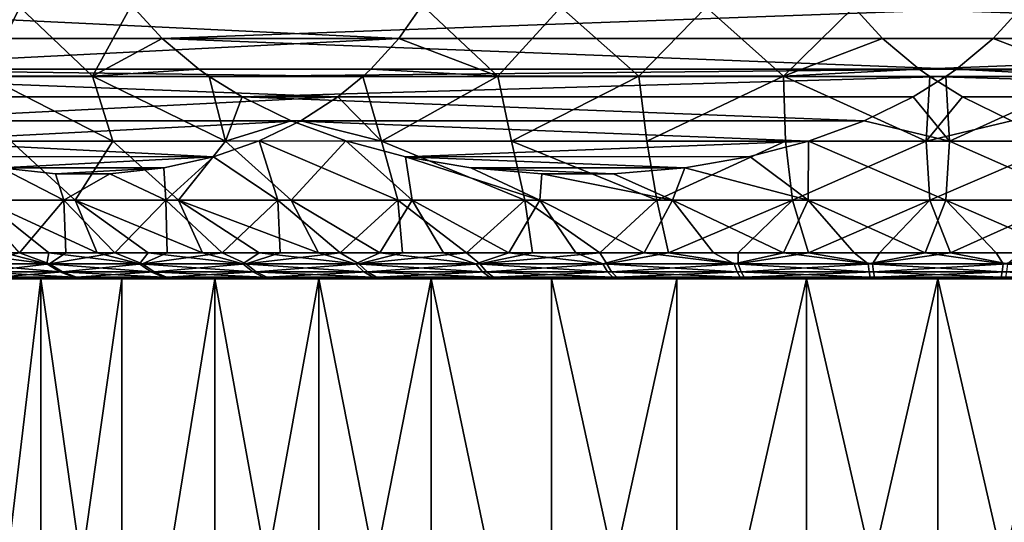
# Model space of a CAD drawing. Header units: metres. Extents: x -150 to 310, y -128 to 84.
# Tile 94 of 256: x -85.32 to -75.86, y 33.76 to 38.59. Entities that reach past the tile are written whole.
import ezdxf

# ---------------------------------------------------------------- set-up
doc = ezdxf.new("R2010")
doc.units = ezdxf.units.M
doc.layers.add('solid_26009703_SW0001', color=7, linetype='CONTINUOUS')

msp = doc.modelspace()

# ---------------------------------------------------------------- linework, layer by layer
at = {"layer": 'solid_26009703_SW0001'}
for points in [[(-81.679962, 38.406052, -11.600301), (-87.968262, 38.707207, -5.688996), (-81.457497, 38.728016, -11.809426)], [(-81.679962, 38.406052, -11.600301), (-87.759056, 38.406948, -5.885658), (-87.968262, 38.707207, -5.688996)], [(-85.650322, 38.044098, 8.600533), (-85.323387, 38.707348, 9.275915), (-86.305542, 38.707348, 8.230797)], [(-85.650322, 38.044098, 8.600533), (-84.625504, 38.044098, 9.574645), (-85.323387, 38.707348, 9.275915)], [(-84.625504, 38.044098, 9.574645), (-84.248535, 38.728046, 10.198026), (-85.323387, 38.707348, 9.275915)], [(-84.625504, 38.044098, 9.574645), (-83.956207, 38.406086, 10.286118), (-84.248535, 38.728046, 10.198026)], [(-75.692688, 38.707207, 12.776302), (-84.248535, 38.728046, 10.198026), (-83.956207, 38.406086, 10.286118)], [(-75.967575, 38.406971, 12.693464), (-75.692688, 38.707207, 12.776302), (-83.956207, 38.406086, 10.286118)], [(-80.72953, 38.044098, -11.824072), (-81.679962, 38.406052, -11.600301), (-81.457497, 38.728016, -11.809426)], [(-80.72953, 38.044098, -11.824072), (-81.457497, 38.728016, -11.809426), (-80.122719, 38.707348, -12.278869)], [(-79.373932, 38.044098, -12.224487), (-80.72953, 38.044098, -11.824072), (-80.122719, 38.707348, -12.278869)], [(-79.373932, 38.044098, -12.224487), (-80.122719, 38.707348, -12.278869), (-78.727852, 38.707348, -12.6068)], [(-77.981926, 38.044098, -12.470023), (-79.373932, 38.044098, -12.224487), (-78.727852, 38.707348, -12.6068)], [(-77.981926, 38.044098, -12.470023), (-78.727852, 38.707348, -12.6068), (-77.307312, 38.707207, -12.776301)], [(-77.981926, 38.044098, -12.470023), (-77.307312, 38.707207, -12.776301), (-77.032425, 38.406971, -12.693464)], [(-77.307312, 38.707207, -12.776301), (-68.751465, 38.728046, -10.198026), (-69.043793, 38.406086, -10.286118)], [(-77.032425, 38.406971, -12.693464), (-77.307312, 38.707207, -12.776301), (-69.043793, 38.406086, -10.286118)], [(-75.018074, 38.044098, 12.470023), (-75.692688, 38.707207, 12.776302), (-75.967575, 38.406971, 12.693464)], [(-81.679962, 38.406052, -11.600301), (-87.489548, 38.112785, -6.139007), (-87.759056, 38.406948, -5.885658)], [(-81.949722, 38.111835, -11.34671), (-87.489548, 38.112785, -6.139007), (-81.679962, 38.406052, -11.600301)], [(-84.625504, 38.044098, 9.574645), (-83.601715, 38.111866, 10.392942), (-83.956207, 38.406086, 10.286118)], [(-76.321724, 38.112812, 12.586742), (-75.967575, 38.406971, 12.693464), (-83.956207, 38.406086, 10.286118)], [(-76.321724, 38.112812, 12.586742), (-83.956207, 38.406086, 10.286118), (-83.601715, 38.111866, 10.392942)], [(-80.72953, 38.044098, -11.824072), (-81.949722, 38.111835, -11.34671), (-81.679962, 38.406052, -11.600301)], [(-76.678276, 38.112812, -12.586742), (-77.981926, 38.044098, -12.470023), (-77.032425, 38.406971, -12.693464)], [(-76.678276, 38.112812, -12.586742), (-77.032425, 38.406971, -12.693464), (-69.043793, 38.406086, -10.286118)], [(-76.678276, 38.112812, -12.586742), (-69.043793, 38.406086, -10.286118), (-69.398285, 38.111866, -10.392942)], [(-76.321724, 38.112812, 12.586742), (-75.018074, 38.044098, 12.470023), (-75.967575, 38.406971, 12.693464)], [(-82.025368, 38.041786, -11.275604), (-87.412903, 38.041771, -6.211057), (-87.489548, 38.112785, -6.139007)], [(-82.025368, 38.041786, -11.275604), (-87.489548, 38.112785, -6.139007), (-81.949722, 38.111835, -11.34671)], [(-84.428436, 37.421936, 9.301876), (-84.625504, 38.044098, 9.574645), (-85.650322, 38.044098, 8.600533)], [(-85.411324, 37.421936, 8.365009), (-84.428436, 37.421936, 9.301876), (-85.650322, 38.044098, 8.600533)], [(-84.625504, 38.044098, 9.574645), (-83.502274, 38.041786, 10.422909), (-83.601715, 38.111866, 10.392942)], [(-83.347702, 37.421936, 10.123935), (-83.502274, 38.041786, 10.422909), (-84.625504, 38.044098, 9.574645)], [(-84.428436, 37.421936, 9.301876), (-83.347702, 37.421936, 10.123935), (-84.625504, 38.044098, 9.574645)], [(-76.321724, 38.112812, 12.586742), (-83.601715, 38.111866, 10.392942), (-83.502274, 38.041786, 10.422909)], [(-76.321724, 38.112812, 12.586742), (-83.502274, 38.041786, 10.422909), (-76.422478, 38.041771, 12.55638)], [(-80.72953, 38.044098, -11.824072), (-82.025368, 38.041786, -11.275604), (-81.949722, 38.111835, -11.34671)], [(-80.72953, 38.044098, -11.824072), (-81.846321, 37.421936, -10.990993), (-82.025368, 38.041786, -11.275604)], [(-80.72953, 38.044098, -11.824072), (-80.596863, 37.421936, -11.51524), (-81.846321, 37.421936, -10.990993)], [(-79.373932, 38.044098, -12.224487), (-80.596863, 37.421936, -11.51524), (-80.72953, 38.044098, -11.824072)], [(-79.373932, 38.044098, -12.224487), (-79.297058, 37.421936, -11.897963), (-80.596863, 37.421936, -11.51524)], [(-77.981926, 38.044098, -12.470023), (-79.297058, 37.421936, -11.897963), (-79.373932, 38.044098, -12.224487)], [(-77.981926, 38.044098, -12.470023), (-77.962875, 37.421936, -12.134458), (-79.297058, 37.421936, -11.897963)], [(-76.678276, 38.112812, -12.586742), (-76.577522, 38.041771, -12.55638), (-77.981926, 38.044098, -12.470023)], [(-77.981926, 38.044098, -12.470023), (-76.610718, 37.421936, -12.221817), (-77.962875, 37.421936, -12.134458)], [(-76.577522, 38.041771, -12.55638), (-76.610718, 37.421936, -12.221817), (-77.981926, 38.044098, -12.470023)], [(-76.678276, 38.112812, -12.586742), (-69.398285, 38.111866, -10.392942), (-69.497726, 38.041786, -10.422909)], [(-76.678276, 38.112812, -12.586742), (-69.497726, 38.041786, -10.422909), (-76.577522, 38.041771, -12.55638)], [(-76.321724, 38.112812, 12.586742), (-76.422478, 38.041771, 12.55638), (-75.018074, 38.044098, 12.470023)], [(-76.422478, 38.041771, 12.55638), (-76.389282, 37.421936, 12.221817), (-75.018074, 38.044098, 12.470023)], [(-75.018074, 38.044098, 12.470023), (-76.389282, 37.421936, 12.221817), (-75.037125, 37.421936, 12.134458)], [(-82.265709, 37.846638, -11.049666), (-87.412903, 38.041771, -6.211057), (-82.025368, 38.041786, -11.275604)], [(-82.265709, 37.846638, -11.049666), (-87.173752, 37.8475, -6.435871), (-87.412903, 38.041771, -6.211057)], [(-83.347702, 37.421936, 10.123935), (-83.186478, 37.846661, 10.518073), (-83.502274, 38.041786, 10.422909)], [(-76.422478, 38.041771, 12.55638), (-83.502274, 38.041786, 10.422909), (-83.186478, 37.846661, 10.518073)], [(-76.736702, 37.847527, 12.461691), (-76.422478, 38.041771, 12.55638), (-83.186478, 37.846661, 10.518073)], [(-82.265709, 37.846638, -11.049666), (-82.025368, 38.041786, -11.275604), (-81.846321, 37.421936, -10.990993)], [(-76.736702, 37.847527, 12.461691), (-76.389282, 37.421936, 12.221817), (-76.422478, 38.041771, 12.55638)], [(-76.263298, 37.847527, -12.461691), (-76.610718, 37.421936, -12.221817), (-76.577522, 38.041771, -12.55638)], [(-76.577522, 38.041771, -12.55638), (-69.497726, 38.041786, -10.422909), (-69.813522, 37.846661, -10.518073)], [(-76.263298, 37.847527, -12.461691), (-76.577522, 38.041771, -12.55638), (-69.813522, 37.846661, -10.518073)], [(-82.265709, 37.846638, -11.049666), (-86.81575, 37.617474, -6.772407), (-87.173752, 37.8475, -6.435871)], [(-82.623749, 37.616768, -10.713093), (-86.81575, 37.617474, -6.772407), (-82.265709, 37.846638, -11.049666)], [(-83.347702, 37.421936, 10.123935), (-82.715981, 37.616787, 10.659857), (-83.186478, 37.846661, 10.518073)], [(-77.207138, 37.6175, 12.319926), (-76.736702, 37.847527, 12.461691), (-83.186478, 37.846661, 10.518073)], [(-77.207138, 37.6175, 12.319926), (-83.186478, 37.846661, 10.518073), (-82.715981, 37.616787, 10.659857)], [(-82.623749, 37.616768, -10.713093), (-82.265709, 37.846638, -11.049666), (-81.846321, 37.421936, -10.990993)], [(-77.207138, 37.6175, 12.319926), (-76.389282, 37.421936, 12.221817), (-76.736702, 37.847527, 12.461691)], [(-75.792862, 37.6175, -12.319926), (-76.610718, 37.421936, -12.221817), (-76.263298, 37.847527, -12.461691)], [(-75.792862, 37.6175, -12.319926), (-76.263298, 37.847527, -12.461691), (-69.813522, 37.846661, -10.518073)], [(-82.623749, 37.616768, -10.713093), (-86.408691, 37.421528, -7.155066), (-86.81575, 37.617474, -6.772407)], [(-83.022789, 37.424316, -10.33798), (-86.408691, 37.421528, -7.155066), (-82.623749, 37.616768, -10.713093)], [(-83.347702, 37.421936, 10.123935), (-82.191605, 37.424332, 10.817875), (-82.715981, 37.616787, 10.659857)], [(-83.022789, 37.424316, -10.33798), (-82.623749, 37.616768, -10.713093), (-81.846321, 37.421936, -10.990993)], [(-77.207138, 37.6175, 12.319926), (-82.715981, 37.616787, 10.659857), (-77.742134, 37.421524, 12.158709)], [(-77.742134, 37.421524, 12.158709), (-82.715981, 37.616787, 10.659857), (-82.191605, 37.424332, 10.817875)], [(-77.207138, 37.6175, 12.319926), (-77.742134, 37.421524, 12.158709), (-76.389282, 37.421936, 12.221817)], [(-75.792862, 37.6175, -12.319926), (-75.257866, 37.421524, -12.158709), (-76.610718, 37.421936, -12.221817)], [(-86.408691, 37.421528, -7.155066), (-83.022789, 37.424316, -10.33798), (-83.460884, 37.271797, -9.926144)], [(-86.408691, 37.421528, -7.155066), (-83.460884, 37.271797, -9.926144), (-85.979271, 37.272297, -7.558738)], [(-85.679474, 36.853291, 7.418622), (-84.79113, 36.853291, 8.39975), (-85.411324, 37.421936, 8.365009)], [(-84.79113, 36.853291, 8.39975), (-84.428436, 37.421936, 9.301876), (-85.411324, 37.421936, 8.365009)], [(-84.79113, 36.853291, 8.39975), (-83.798523, 36.853291, 9.275246), (-84.428436, 37.421936, 9.301876)], [(-83.798523, 36.853291, 9.275246), (-83.347702, 37.421936, 10.123935), (-84.428436, 37.421936, 9.301876)], [(-83.798523, 36.853291, 9.275246), (-82.714134, 36.853291, 10.034101), (-83.347702, 37.421936, 10.123935)], [(-83.460884, 37.271797, -9.926144), (-83.022789, 37.424316, -10.33798), (-82.8442, 36.853291, -9.952374)], [(-82.714134, 36.853291, 10.034101), (-82.191605, 37.424332, 10.817875), (-83.347702, 37.421936, 10.123935)], [(-83.022789, 37.424316, -10.33798), (-81.689995, 36.853291, -10.600121), (-82.8442, 36.853291, -9.952374)], [(-83.022789, 37.424316, -10.33798), (-81.846321, 37.421936, -10.990993), (-81.689995, 36.853291, -10.600121)], [(-82.714134, 36.853291, 10.034101), (-81.551598, 36.853291, 10.66677), (-82.191605, 37.424332, 10.817875)], [(-77.742134, 37.421524, 12.158709), (-82.191605, 37.424332, 10.817875), (-81.615921, 37.271812, 10.991355)], [(-81.551598, 36.853291, 10.66677), (-81.615921, 37.271812, 10.991355), (-82.191605, 37.424332, 10.817875)], [(-81.846321, 37.421936, -10.990993), (-80.470528, 36.853291, -11.114565), (-81.689995, 36.853291, -10.600121)], [(-81.846321, 37.421936, -10.990993), (-80.596863, 37.421936, -11.51524), (-80.470528, 36.853291, -11.114565)], [(-77.742134, 37.421524, 12.158709), (-81.615921, 37.271812, 10.991355), (-78.306305, 37.27232, 11.988697)], [(-80.596863, 37.421936, -11.51524), (-79.201126, 36.853291, -11.489237), (-80.470528, 36.853291, -11.114565)], [(-80.596863, 37.421936, -11.51524), (-79.297058, 37.421936, -11.897963), (-79.201126, 36.853291, -11.489237)], [(-79.297058, 37.421936, -11.897963), (-77.962875, 37.421936, -12.134458), (-79.201126, 36.853291, -11.489237)], [(-77.962875, 37.421936, -12.134458), (-77.897751, 36.853291, -11.719425), (-79.201126, 36.853291, -11.489237)], [(-77.74511, 36.853291, 11.736624), (-77.742134, 37.421524, 12.158709), (-78.306305, 37.27232, 11.988697)], [(-77.962875, 37.421936, -12.134458), (-76.610718, 37.421936, -12.221817), (-77.897751, 36.853291, -11.719425)], [(-76.610718, 37.421936, -12.221817), (-76.576805, 36.853291, -11.802235), (-77.897751, 36.853291, -11.719425)], [(-77.74511, 36.853291, 11.736624), (-76.423195, 36.853291, 11.802235), (-77.742134, 37.421524, 12.158709)], [(-76.423195, 36.853291, 11.802235), (-76.389282, 37.421936, 12.221817), (-77.742134, 37.421524, 12.158709)], [(-76.610718, 37.421936, -12.221817), (-75.257866, 37.421524, -12.158709), (-76.576805, 36.853291, -11.802235)], [(-75.257866, 37.421524, -12.158709), (-75.25489, 36.853291, -11.736624), (-76.576805, 36.853291, -11.802235)], [(-76.423195, 36.853291, 11.802235), (-75.102249, 36.853291, 11.719425), (-76.389282, 37.421936, 12.221817)], [(-75.102249, 36.853291, 11.719425), (-75.037125, 37.421936, 12.134458), (-76.389282, 37.421936, 12.221817)], [(-85.979271, 37.272297, -7.558738), (-83.460884, 37.271797, -9.926144), (-85.502441, 37.165985, -8.006984)], [(-85.502441, 37.165985, -8.006984), (-83.460884, 37.271797, -9.926144), (-83.938065, 37.165596, -9.477571)], [(-83.938065, 37.165596, -9.477571), (-83.460884, 37.271797, -9.926144), (-83.918625, 36.853291, -9.179471)], [(-83.460884, 37.271797, -9.926144), (-82.8442, 36.853291, -9.952374), (-83.918625, 36.853291, -9.179471)], [(-78.306305, 37.27232, 11.988697), (-81.615921, 37.271812, 10.991355), (-78.932907, 37.166004, 11.799873)], [(-78.932907, 37.166004, 11.799873), (-81.615921, 37.271812, 10.991355), (-80.988846, 37.165607, 11.180322)], [(-80.325539, 36.853291, 11.165299), (-80.988846, 37.165607, 11.180322), (-81.615921, 37.271812, 10.991355)], [(-81.551598, 36.853291, 10.66677), (-80.325539, 36.853291, 11.165299), (-81.615921, 37.271812, 10.991355)], [(-77.74511, 36.853291, 11.736624), (-78.306305, 37.27232, 11.988697), (-78.932907, 37.166004, 11.799873)], [(-85.502441, 37.165985, -8.006984), (-84.89975, 36.853291, -8.29113), (-85.775246, 36.853291, -7.298524)], [(-85.502441, 37.165985, -8.006984), (-84.982033, 37.107975, -8.49619), (-84.89975, 36.853291, -8.29113)], [(-85.502441, 37.165985, -8.006984), (-83.938065, 37.165596, -9.477571), (-84.982033, 37.107975, -8.49619)], [(-84.982033, 37.107975, -8.49619), (-83.938065, 37.165596, -9.477571), (-84.458328, 37.107841, -8.9885)], [(-84.982033, 37.107975, -8.49619), (-84.458328, 37.107841, -8.9885), (-84.89975, 36.853291, -8.29113)], [(-84.458328, 37.107841, -8.9885), (-83.918625, 36.853291, -9.179471), (-84.89975, 36.853291, -8.29113)], [(-84.458328, 37.107841, -8.9885), (-83.938065, 37.165596, -9.477571), (-83.918625, 36.853291, -9.179471)], [(-78.932907, 37.166004, 11.799873), (-80.988846, 37.165607, 11.180322), (-79.616821, 37.107979, 11.593778)], [(-79.616821, 37.107979, 11.593778), (-80.988846, 37.165607, 11.180322), (-80.305092, 37.107845, 11.386369)], [(-80.325539, 36.853291, 11.165299), (-80.305092, 37.107845, 11.386369), (-80.988846, 37.165607, 11.180322)], [(-80.325539, 36.853291, 11.165299), (-79.051361, 36.853291, 11.523418), (-80.305092, 37.107845, 11.386369)], [(-79.051361, 36.853291, 11.523418), (-79.616821, 37.107979, 11.593778), (-80.305092, 37.107845, 11.386369)], [(-79.051361, 36.853291, 11.523418), (-78.932907, 37.166004, 11.799873), (-79.616821, 37.107979, 11.593778)], [(-79.051361, 36.853291, 11.523418), (-77.74511, 36.853291, 11.736624), (-78.932907, 37.166004, 11.799873)], [(-85.325325, 36.349998, -7.068678), (-85.775246, 36.853291, -7.298524), (-84.89975, 36.853291, -8.29113)], [(-84.58091, 36.349998, 7.908945), (-84.79113, 36.853291, 8.39975), (-85.679474, 36.853291, 7.418622)], [(-85.043701, 36.349998, 7.406602), (-84.58091, 36.349998, 7.908945), (-85.679474, 36.853291, 7.418622)], [(-85.475311, 36.349998, 6.877233), (-85.043701, 36.349998, 7.406602), (-85.679474, 36.853291, 7.418622)], [(-84.882423, 36.349998, -7.58864), (-85.325325, 36.349998, -7.068678), (-84.89975, 36.853291, -8.29113)], [(-84.408943, 36.349998, -8.080912), (-84.89975, 36.853291, -8.29113), (-83.918625, 36.853291, -9.179471)], [(-84.408943, 36.349998, -8.080912), (-84.882423, 36.349998, -7.58864), (-84.89975, 36.853291, -8.29113)], [(-83.568672, 36.349998, 8.825329), (-83.798523, 36.853291, 9.275246), (-84.79113, 36.853291, 8.39975)], [(-84.088638, 36.349998, 8.38243), (-83.568672, 36.349998, 8.825329), (-84.79113, 36.853291, 8.39975)], [(-84.58091, 36.349998, 7.908945), (-84.088638, 36.349998, 8.38243), (-84.79113, 36.853291, 8.39975)], [(-83.906601, 36.349998, -8.543697), (-84.408943, 36.349998, -8.080912), (-83.918625, 36.853291, -9.179471)], [(-83.377235, 36.349998, -8.975309), (-83.918625, 36.853291, -9.179471), (-82.8442, 36.853291, -9.952374)], [(-83.377235, 36.349998, -8.975309), (-83.906601, 36.349998, -8.543697), (-83.918625, 36.853291, -9.179471)], [(-82.453346, 36.349998, 9.613021), (-82.714134, 36.853291, 10.034101), (-83.798523, 36.853291, 9.275246)], [(-83.022911, 36.349998, 9.236026), (-82.453346, 36.349998, 9.613021), (-83.798523, 36.853291, 9.275246)], [(-83.568672, 36.349998, 8.825329), (-83.022911, 36.349998, 9.236026), (-83.798523, 36.853291, 9.275246)], [(-82.822769, 36.349998, -9.374171), (-83.377235, 36.349998, -8.975309), (-82.8442, 36.853291, -9.952374)], [(-82.245239, 36.349998, -9.738828), (-82.8442, 36.853291, -9.952374), (-81.689995, 36.853291, -10.600121)], [(-82.245239, 36.349998, -9.738828), (-82.822769, 36.349998, -9.374171), (-82.8442, 36.853291, -9.952374)], [(-81.862068, 36.349998, 9.954938), (-81.551598, 36.853291, 10.66677), (-82.714134, 36.853291, 10.034101)], [(-82.453346, 36.349998, 9.613021), (-81.862068, 36.349998, 9.954938), (-82.714134, 36.853291, 10.034101)], [(-81.646744, 36.349998, -10.067948), (-82.245239, 36.349998, -9.738828), (-81.689995, 36.853291, -10.600121)], [(-81.862068, 36.349998, 9.954938), (-81.251221, 36.349998, 10.260529), (-81.551598, 36.853291, 10.66677)], [(-81.029465, 36.349998, -10.360332), (-81.689995, 36.853291, -10.600121), (-80.470528, 36.853291, -11.114565)], [(-81.029465, 36.349998, -10.360332), (-81.646744, 36.349998, -10.067948), (-81.689995, 36.853291, -10.600121)], [(-80.623039, 36.349998, 10.52868), (-80.325539, 36.853291, 11.165299), (-81.551598, 36.853291, 10.66677)], [(-81.251221, 36.349998, 10.260529), (-80.623039, 36.349998, 10.52868), (-81.551598, 36.853291, 10.66677)], [(-80.39566, 36.349998, -10.614912), (-81.029465, 36.349998, -10.360332), (-80.470528, 36.853291, -11.114565)], [(-80.623039, 36.349998, 10.52868), (-79.979813, 36.349998, 10.758412), (-80.325539, 36.853291, 11.165299)], [(-79.747643, 36.349998, -10.83076), (-80.470528, 36.853291, -11.114565), (-79.201126, 36.853291, -11.489237)], [(-79.747643, 36.349998, -10.83076), (-80.39566, 36.349998, -10.614912), (-80.470528, 36.853291, -11.114565)], [(-79.323883, 36.349998, 10.94889), (-79.051361, 36.853291, 11.523418), (-80.325539, 36.853291, 11.165299)], [(-79.979813, 36.349998, 10.758412), (-79.323883, 36.349998, 10.94889), (-80.325539, 36.853291, 11.165299)], [(-79.087769, 36.349998, -11.007087), (-79.747643, 36.349998, -10.83076), (-79.201126, 36.853291, -11.489237)], [(-79.323883, 36.349998, 10.94889), (-78.657661, 36.349998, 11.099416), (-79.051361, 36.853291, 11.523418)], [(-79.087769, 36.349998, -11.007087), (-79.201126, 36.853291, -11.489237), (-77.897751, 36.853291, -11.719425)], [(-78.418457, 36.349998, -11.143251), (-79.087769, 36.349998, -11.007087), (-77.897751, 36.853291, -11.719425)], [(-77.983559, 36.349998, 11.209442), (-77.74511, 36.853291, 11.736624), (-79.051361, 36.853291, 11.523418)], [(-78.657661, 36.349998, 11.099416), (-77.983559, 36.349998, 11.209442), (-79.051361, 36.853291, 11.523418)], [(-77.742149, 36.349998, -11.238754), (-78.418457, 36.349998, -11.143251), (-77.897751, 36.853291, -11.719425)], [(-77.983559, 36.349998, 11.209442), (-77.304039, 36.349998, 11.278565), (-77.74511, 36.853291, 11.736624)], [(-77.742149, 36.349998, -11.238754), (-77.897751, 36.853291, -11.719425), (-76.576805, 36.853291, -11.802235)], [(-76.62159, 36.349998, 11.306536), (-76.423195, 36.853291, 11.802235), (-77.74511, 36.853291, 11.736624)], [(-77.304039, 36.349998, 11.278565), (-76.62159, 36.349998, 11.306536), (-77.74511, 36.853291, 11.736624)], [(-77.061302, 36.349998, -11.293249), (-77.742149, 36.349998, -11.238754), (-76.576805, 36.853291, -11.802235)], [(-76.37841, 36.349998, -11.306536), (-77.061302, 36.349998, -11.293249), (-76.576805, 36.853291, -11.802235)], [(-76.62159, 36.349998, 11.306536), (-75.938698, 36.349998, 11.293249), (-76.423195, 36.853291, 11.802235)], [(-76.37841, 36.349998, -11.306536), (-76.576805, 36.853291, -11.802235), (-75.25489, 36.853291, -11.736624)], [(-75.257851, 36.349998, 11.238754), (-75.102249, 36.853291, 11.719425), (-76.423195, 36.853291, 11.802235)], [(-75.938698, 36.349998, 11.293249), (-75.257851, 36.349998, 11.238754), (-76.423195, 36.853291, 11.802235)], [(-75.695961, 36.349998, -11.278565), (-76.37841, 36.349998, -11.306536), (-75.25489, 36.853291, -11.736624)], [(-85.063477, 36.243534, 7.159334), (-85.475311, 36.349998, 6.877233), (-85.874176, 36.349998, 6.32277)], [(-85.063477, 36.243534, 7.159334), (-85.874176, 36.349998, 6.32277), (-85.836723, 36.243534, 6.116765)], [(-85.814598, 36.243534, -6.150403), (-85.325325, 36.349998, -7.068678), (-85.037598, 36.243534, -7.190176)], [(-85.063477, 36.243534, 7.159334), (-85.043701, 36.349998, 7.406602), (-85.475311, 36.349998, 6.877233)], [(-85.037598, 36.243534, -7.190176), (-85.325325, 36.349998, -7.068678), (-84.882423, 36.349998, -7.58864)], [(-84.174431, 36.243534, 8.105083), (-85.043701, 36.349998, 7.406602), (-85.063477, 36.243534, 7.159334)], [(-84.174431, 36.243534, 8.105083), (-84.58091, 36.349998, 7.908945), (-85.043701, 36.349998, 7.406602)], [(-85.037598, 36.243534, -7.190176), (-84.882423, 36.349998, -7.58864), (-84.408943, 36.349998, -8.080912)], [(-85.037598, 36.243534, -7.190176), (-84.408943, 36.349998, -8.080912), (-84.145142, 36.243534, -8.132713)], [(-84.174431, 36.243534, 8.105083), (-84.088638, 36.349998, 8.38243), (-84.58091, 36.349998, 7.908945)], [(-84.145142, 36.243534, -8.132713), (-84.408943, 36.349998, -8.080912), (-83.906601, 36.349998, -8.543697)], [(-83.181595, 36.243534, 8.941227), (-84.088638, 36.349998, 8.38243), (-84.174431, 36.243534, 8.105083)], [(-84.145142, 36.243534, -8.132713), (-83.906601, 36.349998, -8.543697), (-83.377235, 36.349998, -8.975309)], [(-84.145142, 36.243534, -8.132713), (-83.377235, 36.349998, -8.975309), (-83.1493, 36.243534, -8.965269)], [(-83.181595, 36.243534, 8.941227), (-83.568672, 36.349998, 8.825329), (-84.088638, 36.349998, 8.38243)], [(-83.181595, 36.243534, 8.941227), (-83.022911, 36.349998, 9.236026), (-83.568672, 36.349998, 8.825329)], [(-83.1493, 36.243534, -8.965269), (-83.377235, 36.349998, -8.975309), (-82.822769, 36.349998, -9.374171)], [(-82.098404, 36.243534, 9.656455), (-83.022911, 36.349998, 9.236026), (-83.181595, 36.243534, 8.941227)], [(-83.1493, 36.243534, -8.965269), (-82.822769, 36.349998, -9.374171), (-82.245239, 36.349998, -9.738828)], [(-83.1493, 36.243534, -8.965269), (-82.245239, 36.349998, -9.738828), (-82.063538, 36.243534, -9.676586)], [(-82.098404, 36.243534, 9.656455), (-82.453346, 36.349998, 9.613021), (-83.022911, 36.349998, 9.236026)], [(-82.098404, 36.243534, 9.656455), (-81.862068, 36.349998, 9.954938), (-82.453346, 36.349998, 9.613021)], [(-82.063538, 36.243534, -9.676586), (-82.245239, 36.349998, -9.738828), (-81.646744, 36.349998, -10.067948)], [(-80.939499, 36.243534, 10.241096), (-81.862068, 36.349998, 9.954938), (-82.098404, 36.243534, 9.656455)], [(-82.063538, 36.243534, -9.676586), (-81.646744, 36.349998, -10.067948), (-81.029465, 36.349998, -10.360332)], [(-82.063538, 36.243534, -9.676586), (-81.029465, 36.349998, -10.360332), (-80.902534, 36.243534, -10.257043)], [(-80.939499, 36.243534, 10.241096), (-81.251221, 36.349998, 10.260529), (-81.862068, 36.349998, 9.954938)], [(-80.939499, 36.243534, 10.241096), (-80.623039, 36.349998, 10.52868), (-81.251221, 36.349998, 10.260529)], [(-80.902534, 36.243534, -10.257043), (-81.029465, 36.349998, -10.360332), (-80.39566, 36.349998, -10.614912)], [(-79.720566, 36.243534, 10.687244), (-80.623039, 36.349998, 10.52868), (-80.939499, 36.243534, 10.241096)], [(-80.902534, 36.243534, -10.257043), (-80.39566, 36.349998, -10.614912), (-79.747643, 36.349998, -10.83076)], [(-80.902534, 36.243534, -10.257043), (-79.747643, 36.349998, -10.83076), (-79.681992, 36.243534, -10.698792)], [(-79.720566, 36.243534, 10.687244), (-79.979813, 36.349998, 10.758412), (-80.623039, 36.349998, 10.52868)], [(-79.720566, 36.243534, 10.687244), (-79.323883, 36.349998, 10.94889), (-79.979813, 36.349998, 10.758412)], [(-79.681992, 36.243534, -10.698792), (-79.747643, 36.349998, -10.83076), (-79.087769, 36.349998, -11.007087)], [(-78.458076, 36.243534, 10.988866), (-79.323883, 36.349998, 10.94889), (-79.720566, 36.243534, 10.687244)], [(-79.681992, 36.243534, -10.698792), (-79.087769, 36.349998, -11.007087), (-78.418427, 36.243534, -10.995857)], [(-78.458076, 36.243534, 10.988866), (-78.657661, 36.349998, 11.099416), (-79.323883, 36.349998, 10.94889)], [(-78.418427, 36.243534, -10.995857), (-79.087769, 36.349998, -11.007087), (-78.418457, 36.349998, -11.143251)], [(-78.458076, 36.243534, 10.988866), (-77.983559, 36.349998, 11.209442), (-78.657661, 36.349998, 11.099416)], [(-77.169106, 36.243534, 11.141882), (-77.983559, 36.349998, 11.209442), (-78.458076, 36.243534, 10.988866)], [(-78.418427, 36.243534, -10.995857), (-78.418457, 36.349998, -11.143251), (-77.742149, 36.349998, -11.238754)], [(-78.418427, 36.243534, -10.995857), (-77.742149, 36.349998, -11.238754), (-77.128914, 36.243534, -11.144223)], [(-77.169106, 36.243534, 11.141882), (-77.304039, 36.349998, 11.278565), (-77.983559, 36.349998, 11.209442)], [(-77.128914, 36.243534, -11.144223), (-77.742149, 36.349998, -11.238754), (-77.061302, 36.349998, -11.293249)], [(-77.169106, 36.243534, 11.141882), (-76.62159, 36.349998, 11.306536), (-77.304039, 36.349998, 11.278565)], [(-75.871086, 36.243534, 11.144223), (-76.62159, 36.349998, 11.306536), (-77.169106, 36.243534, 11.141882)], [(-77.128914, 36.243534, -11.144223), (-77.061302, 36.349998, -11.293249), (-76.37841, 36.349998, -11.306536)], [(-77.128914, 36.243534, -11.144223), (-76.37841, 36.349998, -11.306536), (-75.830894, 36.243534, -11.141882)], [(-75.871086, 36.243534, 11.144223), (-75.938698, 36.349998, 11.293249), (-76.62159, 36.349998, 11.306536)], [(-75.830894, 36.243534, -11.141882), (-76.37841, 36.349998, -11.306536), (-75.695961, 36.349998, -11.278565)], [(-75.871086, 36.243534, 11.144223), (-75.257851, 36.349998, 11.238754), (-75.938698, 36.349998, 11.293249)], [(-74.581573, 36.243534, 10.995857), (-75.257851, 36.349998, 11.238754), (-75.871086, 36.243534, 11.144223)], [(-85.836723, 36.243534, 6.116765), (-85.700813, 36.16465, 6.027726), (-84.93882, 36.16465, 7.055118)], [(-85.063477, 36.243534, 7.159334), (-85.836723, 36.243534, 6.116765), (-84.93882, 36.16465, 7.055118)], [(-85.814598, 36.243534, -6.150403), (-85.037598, 36.243534, -7.190176), (-85.679008, 36.16465, -6.060874)], [(-85.700813, 36.16465, 6.027726), (-85.555244, 36.11628, 5.932362), (-84.805313, 36.11628, 6.9435)], [(-84.93882, 36.16465, 7.055118), (-85.700813, 36.16465, 6.027726), (-84.805313, 36.11628, 6.9435)], [(-85.037598, 36.243534, -7.190176), (-84.913322, 36.16465, -7.08551), (-85.679008, 36.16465, -6.060874)], [(-85.679008, 36.16465, -6.060874), (-84.913322, 36.16465, -7.08551), (-85.533791, 36.11628, -5.964986)], [(-84.913322, 36.16465, -7.08551), (-84.780212, 36.11628, -6.973412), (-85.533791, 36.11628, -5.964986)], [(-85.063477, 36.243534, 7.159334), (-84.93882, 36.16465, 7.055118), (-84.062714, 36.16465, 7.987101)], [(-84.174431, 36.243534, 8.105083), (-85.063477, 36.243534, 7.159334), (-84.062714, 36.16465, 7.987101)], [(-85.037598, 36.243534, -7.190176), (-84.145142, 36.243534, -8.132713), (-84.913322, 36.16465, -7.08551)], [(-84.93882, 36.16465, 7.055118), (-84.805313, 36.11628, 6.9435), (-83.943069, 36.11628, 7.860739)], [(-84.062714, 36.16465, 7.987101), (-84.93882, 36.16465, 7.055118), (-83.943069, 36.11628, 7.860739)], [(-84.145142, 36.243534, -8.132713), (-84.033852, 36.16465, -8.014328), (-84.913322, 36.16465, -7.08551)], [(-84.913322, 36.16465, -7.08551), (-84.033852, 36.16465, -8.014328), (-84.780212, 36.11628, -6.973412)], [(-84.033852, 36.16465, -8.014328), (-83.914665, 36.11628, -7.887535), (-84.780212, 36.11628, -6.973412)], [(-84.174431, 36.243534, 8.105083), (-84.062714, 36.16465, 7.987101), (-83.084335, 36.16465, 8.811072)], [(-83.181595, 36.243534, 8.941227), (-84.174431, 36.243534, 8.105083), (-83.084335, 36.16465, 8.811072)], [(-84.145142, 36.243534, -8.132713), (-83.1493, 36.243534, -8.965269), (-84.033852, 36.16465, -8.014328)], [(-84.062714, 36.16465, 7.987101), (-83.943069, 36.11628, 7.860739), (-82.980164, 36.11628, 8.671675)], [(-83.084335, 36.16465, 8.811072), (-84.062714, 36.16465, 7.987101), (-82.980164, 36.11628, 8.671675)], [(-83.1493, 36.243534, -8.965269), (-83.052505, 36.16465, -8.834764), (-84.033852, 36.16465, -8.014328)], [(-84.033852, 36.16465, -8.014328), (-83.052505, 36.16465, -8.834764), (-83.914665, 36.11628, -7.887535)], [(-83.052505, 36.16465, -8.834764), (-82.948845, 36.11628, -8.694992), (-83.914665, 36.11628, -7.887535)], [(-83.181595, 36.243534, 8.941227), (-83.084335, 36.16465, 8.811072), (-82.016907, 36.16465, 9.515889)], [(-82.098404, 36.243534, 9.656455), (-83.181595, 36.243534, 8.941227), (-82.016907, 36.16465, 9.515889)], [(-83.1493, 36.243534, -8.965269), (-82.063538, 36.243534, -9.676586), (-83.052505, 36.16465, -8.834764)], [(-83.084335, 36.16465, 8.811072), (-82.980164, 36.11628, 8.671675), (-81.929626, 36.11628, 9.36534)], [(-82.016907, 36.16465, 9.515889), (-83.084335, 36.16465, 8.811072), (-81.929626, 36.11628, 9.36534)], [(-82.063538, 36.243534, -9.676586), (-81.982552, 36.16465, -9.535727), (-83.052505, 36.16465, -8.834764)], [(-83.052505, 36.16465, -8.834764), (-81.982552, 36.16465, -9.535727), (-82.948845, 36.11628, -8.694992)], [(-81.982552, 36.16465, -9.535727), (-81.895813, 36.11628, -9.384864), (-82.948845, 36.11628, -8.694992)], [(-82.098404, 36.243534, 9.656455), (-82.016907, 36.16465, 9.515889), (-80.874878, 36.16465, 10.09202)], [(-80.939499, 36.243534, 10.241096), (-82.098404, 36.243534, 9.656455), (-80.874878, 36.16465, 10.09202)], [(-82.063538, 36.243534, -9.676586), (-80.902534, 36.243534, -10.257043), (-81.982552, 36.16465, -9.535727)], [(-82.016907, 36.16465, 9.515889), (-81.929626, 36.11628, 9.36534), (-80.805664, 36.11628, 9.932357)], [(-80.874878, 36.16465, 10.09202), (-82.016907, 36.16465, 9.515889), (-80.805664, 36.11628, 9.932357)], [(-80.902534, 36.243534, -10.257043), (-80.838448, 36.16465, -10.107735), (-81.982552, 36.16465, -9.535727)], [(-81.982552, 36.16465, -9.535727), (-80.838448, 36.16465, -10.107735), (-81.895813, 36.11628, -9.384864)], [(-80.838448, 36.16465, -10.107735), (-80.769806, 36.11628, -9.947823), (-81.895813, 36.11628, -9.384864)], [(-80.939499, 36.243534, 10.241096), (-80.874878, 36.16465, 10.09202), (-79.673683, 36.16465, 10.531673)], [(-79.720566, 36.243534, 10.687244), (-80.939499, 36.243534, 10.241096), (-79.673683, 36.16465, 10.531673)], [(-80.902534, 36.243534, -10.257043), (-79.681992, 36.243534, -10.698792), (-80.838448, 36.16465, -10.107735)], [(-80.874878, 36.16465, 10.09202), (-80.805664, 36.11628, 9.932357), (-79.623474, 36.11628, 10.365054)], [(-79.673683, 36.16465, 10.531673), (-80.874878, 36.16465, 10.09202), (-79.623474, 36.11628, 10.365054)], [(-79.681992, 36.243534, -10.698792), (-79.635674, 36.16465, -10.543053), (-80.838448, 36.16465, -10.107735)], [(-80.838448, 36.16465, -10.107735), (-79.635674, 36.16465, -10.543053), (-80.769806, 36.11628, -9.947823)], [(-79.635674, 36.16465, -10.543053), (-79.586067, 36.11628, -10.376253), (-80.769806, 36.11628, -9.947823)], [(-79.720566, 36.243534, 10.687244), (-79.673683, 36.16465, 10.531673), (-78.429573, 36.16465, 10.828904)], [(-78.458076, 36.243534, 10.988866), (-79.720566, 36.243534, 10.687244), (-78.429573, 36.16465, 10.828904)], [(-79.681992, 36.243534, -10.698792), (-78.418427, 36.243534, -10.995857), (-79.635674, 36.16465, -10.543053)], [(-79.673683, 36.16465, 10.531673), (-79.623474, 36.11628, 10.365054), (-78.399048, 36.11628, 10.657583)], [(-78.429573, 36.16465, 10.828904), (-79.673683, 36.16465, 10.531673), (-78.399048, 36.11628, 10.657583)], [(-78.418427, 36.243534, -10.995857), (-78.390503, 36.16465, -10.835794), (-79.635674, 36.16465, -10.543053)], [(-79.635674, 36.16465, -10.543053), (-78.390503, 36.16465, -10.835794), (-79.586067, 36.11628, -10.376253)], [(-78.390503, 36.16465, -10.835794), (-78.360588, 36.11628, -10.664363), (-79.586067, 36.11628, -10.376253)], [(-78.458076, 36.243534, 10.988866), (-78.429573, 36.16465, 10.828904), (-77.159363, 36.16465, 10.979693)], [(-77.169106, 36.243534, 11.141882), (-78.458076, 36.243534, 10.988866), (-77.159363, 36.16465, 10.979693)], [(-78.429573, 36.16465, 10.828904), (-78.399048, 36.11628, 10.657583), (-77.148933, 36.11628, 10.805985)], [(-77.159363, 36.16465, 10.979693), (-78.429573, 36.16465, 10.828904), (-77.148933, 36.11628, 10.805985)], [(-78.418427, 36.243534, -10.995857), (-77.128914, 36.243534, -11.144223), (-78.390503, 36.16465, -10.835794)], [(-77.128914, 36.243534, -11.144223), (-77.119759, 36.16465, -10.982), (-78.390503, 36.16465, -10.835794)], [(-78.390503, 36.16465, -10.835794), (-77.119759, 36.16465, -10.982), (-78.360588, 36.11628, -10.664363)], [(-77.119759, 36.16465, -10.982), (-77.109955, 36.11628, -10.808256), (-78.360588, 36.11628, -10.664363)], [(-77.169106, 36.243534, 11.141882), (-77.159363, 36.16465, 10.979693), (-75.880241, 36.16465, 10.982)], [(-75.871086, 36.243534, 11.144223), (-77.169106, 36.243534, 11.141882), (-75.880241, 36.16465, 10.982)], [(-77.159363, 36.16465, 10.979693), (-77.148933, 36.11628, 10.805985), (-75.890045, 36.11628, 10.808256)], [(-75.880241, 36.16465, 10.982), (-77.159363, 36.16465, 10.979693), (-75.890045, 36.11628, 10.808256)], [(-77.128914, 36.243534, -11.144223), (-75.830894, 36.243534, -11.141882), (-77.119759, 36.16465, -10.982)], [(-75.830894, 36.243534, -11.141882), (-75.840637, 36.16465, -10.979693), (-77.119759, 36.16465, -10.982)], [(-77.119759, 36.16465, -10.982), (-75.840637, 36.16465, -10.979693), (-77.109955, 36.11628, -10.808256)], [(-75.840637, 36.16465, -10.979693), (-75.851067, 36.11628, -10.805985), (-77.109955, 36.11628, -10.808256)], [(-75.880241, 36.16465, 10.982), (-75.890045, 36.11628, 10.808256), (-74.639412, 36.11628, 10.664363)], [(-75.871086, 36.243534, 11.144223), (-75.880241, 36.16465, 10.982), (-74.609497, 36.16465, 10.835794)], [(-74.609497, 36.16465, 10.835794), (-75.880241, 36.16465, 10.982), (-74.639412, 36.11628, 10.664363)], [(-74.581573, 36.243534, 10.995857), (-75.871086, 36.243534, 11.144223), (-74.609497, 36.16465, 10.835794)], [(-85.555244, 36.11628, 5.932362), (-85.97934, 36.099998, 4.844717), (-85.324226, 36.099998, 5.954702)], [(-85.324226, 36.099998, 5.954702), (-85.97934, 36.099998, 4.844717), (-85.777679, 36.099998, 4.86781)], [(-85.533791, 36.11628, -5.964986), (-85.195595, 36.099998, -6.141532), (-85.871872, 36.099998, -5.048769)], [(-85.871872, 36.099998, -5.048769), (-85.122032, 36.099998, -5.952891), (-85.777679, 36.099998, -4.86781)], [(-85.871872, 36.099998, -5.048769), (-85.195595, 36.099998, -6.141532), (-85.122032, 36.099998, -5.952891)], [(-85.777679, 36.099998, -4.86781), (-85.122032, 36.099998, -5.952891), (-85.777405, 30.6, -4.869058)], [(-85.777679, 36.099998, 4.86781), (-85.777405, 30.6, 4.869058), (-85.122803, 30.6, 5.951912)], [(-85.122032, 36.099998, 5.952891), (-85.777679, 36.099998, 4.86781), (-85.122803, 30.6, 5.951912)], [(-85.324226, 36.099998, 5.954702), (-85.777679, 36.099998, 4.86781), (-85.122032, 36.099998, 5.952891)], [(-85.122032, 36.099998, -5.952891), (-85.122803, 30.6, -5.951912), (-85.777405, 30.6, -4.869058)], [(-84.805313, 36.11628, 6.9435), (-85.555244, 36.11628, 5.932362), (-85.324226, 36.099998, 5.954702)], [(-85.533791, 36.11628, -5.964986), (-84.780212, 36.11628, -6.973412), (-85.195595, 36.099998, -6.141532)], [(-84.805313, 36.11628, 6.9435), (-85.324226, 36.099998, 5.954702), (-84.543808, 36.099998, 6.972939)], [(-84.543808, 36.099998, 6.972939), (-85.324226, 36.099998, 5.954702), (-85.122032, 36.099998, 5.952891)], [(-84.780212, 36.11628, -6.973412), (-84.390732, 36.099998, -7.145576), (-85.195595, 36.099998, -6.141532)], [(-85.195595, 36.099998, -6.141532), (-84.342377, 36.099998, -6.947329), (-85.122032, 36.099998, -5.952891)], [(-85.195595, 36.099998, -6.141532), (-84.390732, 36.099998, -7.145576), (-84.342377, 36.099998, -6.947329)], [(-84.342377, 36.099998, -6.947329), (-84.342476, 30.6, -6.947922), (-85.122803, 30.6, -5.951912)], [(-85.122032, 36.099998, -5.952891), (-84.342377, 36.099998, -6.947329), (-85.122803, 30.6, -5.951912)], [(-85.122032, 36.099998, 5.952891), (-85.122803, 30.6, 5.951912), (-84.342476, 30.6, 6.947922)], [(-84.342377, 36.099998, 6.947329), (-85.122032, 36.099998, 5.952891), (-84.342476, 30.6, 6.947922)], [(-84.543808, 36.099998, 6.972939), (-85.122032, 36.099998, 5.952891), (-84.342377, 36.099998, 6.947329)], [(-83.943069, 36.11628, 7.860739), (-84.805313, 36.11628, 6.9435), (-84.543808, 36.099998, 6.972939)], [(-84.780212, 36.11628, -6.973412), (-83.914665, 36.11628, -7.887535), (-84.390732, 36.099998, -7.145576)], [(-83.943069, 36.11628, 7.860739), (-84.543808, 36.099998, 6.972939), (-83.642883, 36.099998, 7.893634)], [(-84.543808, 36.099998, 6.972939), (-84.342377, 36.099998, 6.947329), (-83.448273, 36.099998, 7.842151)], [(-83.642883, 36.099998, 7.893634), (-84.543808, 36.099998, 6.972939), (-83.448273, 36.099998, 7.842151)], [(-83.914665, 36.11628, -7.887535), (-83.474014, 36.099998, -8.043085), (-84.390732, 36.099998, -7.145576)], [(-84.390732, 36.099998, -7.145576), (-83.448273, 36.099998, -7.842151), (-84.342377, 36.099998, -6.947329)], [(-84.390732, 36.099998, -7.145576), (-83.474014, 36.099998, -8.043085), (-83.448273, 36.099998, -7.842151)], [(-83.448273, 36.099998, -7.842151), (-83.447823, 30.6, -7.842559), (-84.342476, 30.6, -6.947922)], [(-84.342377, 36.099998, -6.947329), (-83.448273, 36.099998, -7.842151), (-84.342476, 30.6, -6.947922)], [(-83.448273, 36.099998, 7.842151), (-84.342476, 30.6, 6.947922), (-83.447823, 30.6, 7.842559)], [(-83.448273, 36.099998, 7.842151), (-84.342377, 36.099998, 6.947329), (-84.342476, 30.6, 6.947922)], [(-82.980164, 36.11628, 8.671675), (-83.943069, 36.11628, 7.860739), (-83.642883, 36.099998, 7.893634)], [(-83.914665, 36.11628, -7.887535), (-82.948845, 36.11628, -8.694992), (-83.474014, 36.099998, -8.043085)], [(-82.980164, 36.11628, 8.671675), (-83.642883, 36.099998, 7.893634), (-82.640503, 36.099998, 8.695765)], [(-83.642883, 36.099998, 7.893634), (-83.448273, 36.099998, 7.842151), (-82.450935, 36.099998, 8.622966)], [(-82.640503, 36.099998, 8.695765), (-83.642883, 36.099998, 7.893634), (-82.450935, 36.099998, 8.622966)], [(-82.948845, 36.11628, -8.694992), (-82.451164, 36.099998, -8.826695), (-83.474014, 36.099998, -8.043085)], [(-83.474014, 36.099998, -8.043085), (-82.450935, 36.099998, -8.622966), (-83.448273, 36.099998, -7.842151)], [(-83.474014, 36.099998, -8.043085), (-82.451164, 36.099998, -8.826695), (-82.450935, 36.099998, -8.622966)], [(-83.448273, 36.099998, -7.842151), (-82.450935, 36.099998, -8.622966), (-83.447823, 30.6, -7.842559)], [(-83.448273, 36.099998, 7.842151), (-83.447823, 30.6, 7.842559), (-82.451904, 30.6, 8.622808)], [(-82.450935, 36.099998, 8.622966), (-83.448273, 36.099998, 7.842151), (-82.451904, 30.6, 8.622808)], [(-82.450935, 36.099998, -8.622966), (-82.451904, 30.6, -8.622808), (-83.447823, 30.6, -7.842559)], [(-81.929626, 36.11628, 9.36534), (-82.980164, 36.11628, 8.671675), (-82.640503, 36.099998, 8.695765)], [(-82.948845, 36.11628, -8.694992), (-81.895813, 36.11628, -9.384864), (-82.451164, 36.099998, -8.826695)], [(-81.929626, 36.11628, 9.36534), (-82.640503, 36.099998, 8.695765), (-81.548157, 36.099998, 9.37272)], [(-82.640503, 36.099998, 8.695765), (-82.450935, 36.099998, 8.622966), (-81.370415, 36.099998, 9.276491)], [(-81.548157, 36.099998, 9.37272), (-82.640503, 36.099998, 8.695765), (-81.370415, 36.099998, 9.276491)], [(-81.370415, 36.099998, -9.276491), (-81.369225, 30.6, -9.277318), (-82.451904, 30.6, -8.622808)], [(-82.450935, 36.099998, -8.622966), (-81.370415, 36.099998, -9.276491), (-82.451904, 30.6, -8.622808)], [(-82.450935, 36.099998, 8.622966), (-82.451904, 30.6, 8.622808), (-81.369225, 30.6, 9.277318)], [(-81.895813, 36.11628, -9.384864), (-81.346283, 36.099998, -9.478251), (-82.451164, 36.099998, -8.826695)], [(-82.451164, 36.099998, -8.826695), (-81.370415, 36.099998, -9.276491), (-82.450935, 36.099998, -8.622966)], [(-82.451164, 36.099998, -8.826695), (-81.346283, 36.099998, -9.478251), (-81.370415, 36.099998, -9.276491)], [(-81.370415, 36.099998, 9.276491), (-82.450935, 36.099998, 8.622966), (-81.369225, 30.6, 9.277318)], [(-80.805664, 36.11628, 9.932357), (-81.929626, 36.11628, 9.36534), (-81.548157, 36.099998, 9.37272)], [(-81.895813, 36.11628, -9.384864), (-80.769806, 36.11628, -9.947823), (-81.346283, 36.099998, -9.478251)], [(-80.805664, 36.11628, 9.932357), (-81.548157, 36.099998, 9.37272), (-80.380234, 36.099998, 9.912956)], [(-81.548157, 36.099998, 9.37272), (-81.370415, 36.099998, 9.276491), (-80.213852, 36.099998, 9.796956)], [(-80.380234, 36.099998, 9.912956), (-81.548157, 36.099998, 9.37272), (-80.213852, 36.099998, 9.796956)], [(-81.370415, 36.099998, -9.276491), (-80.215408, 30.6, -9.796618), (-81.369225, 30.6, -9.277318)], [(-81.370415, 36.099998, -9.276491), (-80.213852, 36.099998, -9.796956), (-80.215408, 30.6, -9.796618)], [(-81.346283, 36.099998, -9.478251), (-80.213852, 36.099998, -9.796956), (-81.370415, 36.099998, -9.276491)], [(-81.370415, 36.099998, 9.276491), (-81.369225, 30.6, 9.277318), (-80.215408, 30.6, 9.796618)], [(-80.213852, 36.099998, 9.796956), (-81.370415, 36.099998, 9.276491), (-80.215408, 30.6, 9.796618)], [(-80.769806, 36.11628, -9.947823), (-80.166733, 36.099998, -9.994311), (-81.346283, 36.099998, -9.478251)], [(-81.346283, 36.099998, -9.478251), (-80.166733, 36.099998, -9.994311), (-80.213852, 36.099998, -9.796956)], [(-79.623474, 36.11628, 10.365054), (-80.805664, 36.11628, 9.932357), (-80.380234, 36.099998, 9.912956)], [(-80.769806, 36.11628, -9.947823), (-79.586067, 36.11628, -10.376253), (-80.166733, 36.099998, -9.994311)], [(-79.623474, 36.11628, 10.365054), (-80.380234, 36.099998, 9.912956), (-79.159637, 36.099998, 10.307978)], [(-80.380234, 36.099998, 9.912956), (-80.213852, 36.099998, 9.796956), (-79.008423, 36.099998, 10.1724)], [(-79.159637, 36.099998, 10.307978), (-80.380234, 36.099998, 9.912956), (-79.008423, 36.099998, 10.1724)], [(-79.008423, 36.099998, -10.1724), (-79.007339, 30.6, -10.173064), (-80.215408, 30.6, -9.796618)], [(-80.213852, 36.099998, -9.796956), (-79.008423, 36.099998, -10.1724), (-80.215408, 30.6, -9.796618)], [(-80.213852, 36.099998, 9.796956), (-80.215408, 30.6, 9.796618), (-79.007339, 30.6, 10.173064)], [(-80.166733, 36.099998, -9.994311), (-79.008423, 36.099998, -10.1724), (-80.213852, 36.099998, -9.796956)], [(-79.008423, 36.099998, 10.1724), (-80.213852, 36.099998, 9.796956), (-79.007339, 30.6, 10.173064)], [(-79.586067, 36.11628, -10.376253), (-78.936302, 36.099998, -10.362735), (-80.166733, 36.099998, -9.994311)], [(-80.166733, 36.099998, -9.994311), (-77.761963, 36.099998, -10.401186), (-79.008423, 36.099998, -10.1724)], [(-80.166733, 36.099998, -9.994311), (-76.384674, 36.099998, -10.644735), (-77.761963, 36.099998, -10.401186)], [(-80.166733, 36.099998, -9.994311), (-77.670601, 36.099998, -10.581158), (-76.384674, 36.099998, -10.644735)], [(-80.166733, 36.099998, -9.994311), (-78.936302, 36.099998, -10.362735), (-77.670601, 36.099998, -10.581158)], [(-78.399048, 36.11628, 10.657583), (-79.623474, 36.11628, 10.365054), (-79.159637, 36.099998, 10.307978)], [(-79.586067, 36.11628, -10.376253), (-78.360588, 36.11628, -10.664363), (-78.936302, 36.099998, -10.362735)], [(-78.399048, 36.11628, 10.657583), (-79.159637, 36.099998, 10.307978), (-77.894775, 36.099998, 10.553742)], [(-79.159637, 36.099998, 10.307978), (-79.008423, 36.099998, 10.1724), (-77.761963, 36.099998, 10.401186)], [(-77.894775, 36.099998, 10.553742), (-79.159637, 36.099998, 10.307978), (-77.761963, 36.099998, 10.401186)], [(-79.008423, 36.099998, -10.1724), (-77.761963, 36.099998, -10.401186), (-79.007339, 30.6, -10.173064)], [(-77.761963, 36.099998, 10.401186), (-79.008423, 36.099998, 10.1724), (-79.007339, 30.6, 10.173064)], [(-77.761963, 36.099998, -10.401186), (-77.762848, 30.6, -10.401116), (-79.007339, 30.6, -10.173064)], [(-77.761963, 36.099998, 10.401186), (-79.007339, 30.6, 10.173064), (-77.762848, 30.6, 10.401116)], [(-78.360588, 36.11628, -10.664363), (-77.670601, 36.099998, -10.581158), (-78.936302, 36.099998, -10.362735)], [(-77.148933, 36.11628, 10.805985), (-78.399048, 36.11628, 10.657583), (-77.894775, 36.099998, 10.553742)], [(-78.360588, 36.11628, -10.664363), (-77.109955, 36.11628, -10.808256), (-77.670601, 36.099998, -10.581158)], [(-77.148933, 36.11628, 10.805985), (-77.894775, 36.099998, 10.553742), (-76.615326, 36.099998, 10.644735)], [(-77.894775, 36.099998, 10.553742), (-77.761963, 36.099998, 10.401186), (-76.5, 36.099998, 10.477029)], [(-76.615326, 36.099998, 10.644735), (-77.894775, 36.099998, 10.553742), (-76.5, 36.099998, 10.477029)], [(-76.5, 36.099998, -10.477029), (-76.5, 30.6, -10.4775), (-77.762848, 30.6, -10.401116)], [(-77.761963, 36.099998, -10.401186), (-76.5, 36.099998, -10.477029), (-77.762848, 30.6, -10.401116)], [(-77.761963, 36.099998, 10.401186), (-77.762848, 30.6, 10.401116), (-76.5, 30.6, 10.4775)], [(-76.384674, 36.099998, -10.644735), (-76.5, 36.099998, -10.477029), (-77.761963, 36.099998, -10.401186)], [(-76.5, 36.099998, 10.477029), (-77.761963, 36.099998, 10.401186), (-76.5, 30.6, 10.4775)], [(-77.109955, 36.11628, -10.808256), (-76.384674, 36.099998, -10.644735), (-77.670601, 36.099998, -10.581158)], [(-75.890045, 36.11628, 10.808256), (-77.148933, 36.11628, 10.805985), (-76.615326, 36.099998, 10.644735)], [(-77.109955, 36.11628, -10.808256), (-75.851067, 36.11628, -10.805985), (-76.384674, 36.099998, -10.644735)], [(-75.890045, 36.11628, 10.808256), (-76.615326, 36.099998, 10.644735), (-75.329399, 36.099998, 10.581158)], [(-76.615326, 36.099998, 10.644735), (-76.5, 36.099998, 10.477029), (-75.238037, 36.099998, 10.401186)], [(-72.833267, 36.099998, 9.994311), (-76.615326, 36.099998, 10.644735), (-75.238037, 36.099998, 10.401186)], [(-72.833267, 36.099998, 9.994311), (-75.329399, 36.099998, 10.581158), (-76.615326, 36.099998, 10.644735)], [(-75.238037, 36.099998, -10.401186), (-75.237152, 30.6, -10.401116), (-76.5, 30.6, -10.4775)], [(-76.5, 36.099998, -10.477029), (-75.238037, 36.099998, -10.401186), (-76.5, 30.6, -10.4775)], [(-75.105225, 36.099998, -10.553742), (-75.238037, 36.099998, -10.401186), (-76.5, 36.099998, -10.477029)], [(-76.384674, 36.099998, -10.644735), (-75.105225, 36.099998, -10.553742), (-76.5, 36.099998, -10.477029)], [(-76.5, 36.099998, 10.477029), (-76.5, 30.6, 10.4775), (-75.237152, 30.6, 10.401116)], [(-75.238037, 36.099998, 10.401186), (-76.5, 36.099998, 10.477029), (-75.237152, 30.6, 10.401116)], [(-75.851067, 36.11628, -10.805985), (-75.105225, 36.099998, -10.553742), (-76.384674, 36.099998, -10.644735)], [(-74.639412, 36.11628, 10.664363), (-75.890045, 36.11628, 10.808256), (-75.329399, 36.099998, 10.581158)]]:
    msp.add_3dface(points, dxfattribs=at)

doc.saveas('drawing.dxf')
